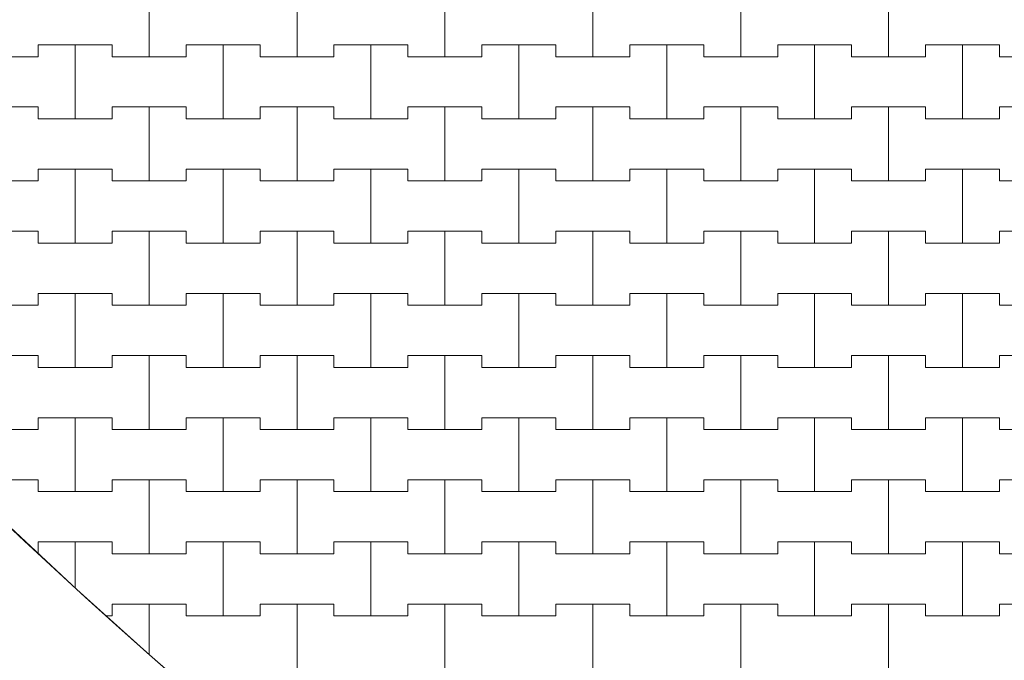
# Model space of a CAD drawing. Header units: millimetres. Extents: x 2826 to 3034, y 1533 to 1590.
# Tile 48 of 248: x 2935.82 to 2937.48, y 1567.7 to 1568.78. Entities that reach past the tile are written whole.
import ezdxf
from ezdxf.enums import TextEntityAlignment as Align

# ---------------------------------------------------------------- set-up
doc = ezdxf.new("R2010")
doc.units = ezdxf.units.MM
doc.layers.add('_Caneta_No__220', color=7, linetype='Continuous', lineweight=15, true_color=0x8a8a8a)
doc.styles.add('ESTILO_GERADO_2', font='arial.ttf')

# ---------------------------------------------------------------- blocks, each defined once
blk = doc.blocks.new('A$Cf44ad3b2')
at = {"layer": '_Caneta_No__220'}
for p, q in [((28.2387, 35.426), (28.2387, 35.551)), ((28.2387, 35.551), (28.2387, 35.426)), ((28.4887, 35.426), (28.4887, 35.551)), ((28.4887, 35.551), (28.4887, 35.426)), ((28.7387, 35.426), (28.7387, 35.551)), ((28.7387, 35.551), (28.7387, 35.426)), ((28.9887, 35.426), (28.9887, 35.551)), ((28.9887, 35.551), (28.9887, 35.426)), ((29.2387, 35.426), (29.2387, 35.551)), ((29.2387, 35.551), (29.2387, 35.426)), ((29.4887, 35.426), (29.4887, 35.551)), ((29.4887, 35.551), (29.4887, 35.426)), ((28.0512, 35.426), (28.0512, 35.446)), ((28.0512, 35.446), (28.0512, 35.426)), ((28.0512, 35.446), (28.1137, 35.446)), ((28.0512, 35.446), (28.1762, 35.446)), ((28.1137, 35.446), (28.1762, 35.446)), ((28.1137, 35.321), (28.1137, 35.446)), ((28.1137, 35.446), (28.1137, 35.321)), ((28.1762, 35.446), (28.1762, 35.426)), ((28.1762, 35.426), (28.1762, 35.446)), ((28.3012, 35.426), (28.3012, 35.446)), ((28.3012, 35.446), (28.3012, 35.426)), ((28.3012, 35.446), (28.3637, 35.446)), ((28.3012, 35.446), (28.4262, 35.446)), ((28.3637, 35.446), (28.4262, 35.446)), ((28.3637, 35.321), (28.3637, 35.446)), ((28.3637, 35.446), (28.3637, 35.321)), ((28.4262, 35.446), (28.4262, 35.426)), ((28.4262, 35.426), (28.4262, 35.446)), ((28.5512, 35.426), (28.5512, 35.446)), ((28.5512, 35.446), (28.5512, 35.426)), ((28.5512, 35.446), (28.6137, 35.446)), ((28.5512, 35.446), (28.6762, 35.446)), ((28.6137, 35.446), (28.6762, 35.446)), ((28.6137, 35.321), (28.6137, 35.446)), ((28.6137, 35.446), (28.6137, 35.321)), ((28.6762, 35.446), (28.6762, 35.426)), ((28.6762, 35.426), (28.6762, 35.446)), ((28.8012, 35.426), (28.8012, 35.446)), ((28.8012, 35.446), (28.8012, 35.426)), ((28.8012, 35.446), (28.8637, 35.446)), ((28.8012, 35.446), (28.9262, 35.446)), ((28.8637, 35.446), (28.9262, 35.446)), ((28.8637, 35.321), (28.8637, 35.446)), ((28.8637, 35.446), (28.8637, 35.321)), ((28.9262, 35.446), (28.9262, 35.426)), ((28.9262, 35.426), (28.9262, 35.446)), ((29.0512, 35.426), (29.0512, 35.446)), ((29.0512, 35.446), (29.0512, 35.426)), ((29.0512, 35.446), (29.1137, 35.446)), ((29.0512, 35.446), (29.1762, 35.446)), ((29.1137, 35.446), (29.1762, 35.446)), ((29.1137, 35.321), (29.1137, 35.446)), ((29.1137, 35.446), (29.1137, 35.321)), ((29.1762, 35.446), (29.1762, 35.426)), ((29.1762, 35.426), (29.1762, 35.446)), ((29.3012, 35.426), (29.3012, 35.446)), ((29.3012, 35.446), (29.3012, 35.426)), ((29.3012, 35.446), (29.3637, 35.446)), ((29.3012, 35.446), (29.4262, 35.446)), ((29.3637, 35.446), (29.4262, 35.446)), ((29.3637, 35.321), (29.3637, 35.446)), ((29.3637, 35.446), (29.3637, 35.321)), ((29.4262, 35.446), (29.4262, 35.426)), ((29.4262, 35.426), (29.4262, 35.446)), ((29.5512, 35.426), (29.5512, 35.446)), ((29.5512, 35.446), (29.5512, 35.426)), ((29.5512, 35.446), (29.6137, 35.446)), ((29.5512, 35.446), (29.6762, 35.446)), ((29.6137, 35.446), (29.6762, 35.446)), ((29.6137, 35.321), (29.6137, 35.446)), ((29.6137, 35.446), (29.6137, 35.321)), ((29.6762, 35.446), (29.6762, 35.426)), ((29.6762, 35.426), (29.6762, 35.446)), ((27.9262, 35.426), (28.0512, 35.426)), ((27.9887, 35.426), (28.0512, 35.426)), ((28.1762, 35.426), (28.2387, 35.426)), ((28.1762, 35.426), (28.3012, 35.426)), ((28.2387, 35.426), (28.3012, 35.426)), ((28.4262, 35.426), (28.4887, 35.426)), ((28.4262, 35.426), (28.5512, 35.426)), ((28.4887, 35.426), (28.5512, 35.426)), ((28.6762, 35.426), (28.7387, 35.426)), ((28.6762, 35.426), (28.8012, 35.426)), ((28.7387, 35.426), (28.8012, 35.426)), ((28.9262, 35.426), (28.9887, 35.426)), ((28.9262, 35.426), (29.0512, 35.426)), ((28.9887, 35.426), (29.0512, 35.426)), ((29.1762, 35.426), (29.2387, 35.426)), ((29.1762, 35.426), (29.3012, 35.426)), ((29.2387, 35.426), (29.3012, 35.426)), ((29.4262, 35.426), (29.4887, 35.426)), ((29.4262, 35.426), (29.5512, 35.426)), ((29.4887, 35.426), (29.5512, 35.426)), ((29.6762, 35.426), (29.7387, 35.426)), ((29.6762, 35.426), (29.8012, 35.426)), ((27.9262, 35.341), (28.0512, 35.341)), ((27.9887, 35.341), (28.0512, 35.341)), ((28.0512, 35.341), (28.0512, 35.321)), ((28.0512, 35.321), (28.0512, 35.341)), ((28.1762, 35.321), (28.1762, 35.341)), ((28.1762, 35.341), (28.1762, 35.321)), ((28.1762, 35.341), (28.2387, 35.341)), ((28.1762, 35.341), (28.3012, 35.341)), ((28.2387, 35.341), (28.3012, 35.341)), ((28.2387, 35.216), (28.2387, 35.341)), ((28.2387, 35.341), (28.2387, 35.216)), ((28.3012, 35.341), (28.3012, 35.321)), ((28.3012, 35.321), (28.3012, 35.341)), ((28.4262, 35.321), (28.4262, 35.341)), ((28.4262, 35.341), (28.4262, 35.321)), ((28.4262, 35.341), (28.4887, 35.341)), ((28.4262, 35.341), (28.5512, 35.341)), ((28.4887, 35.341), (28.5512, 35.341)), ((28.4887, 35.216), (28.4887, 35.341)), ((28.4887, 35.341), (28.4887, 35.216)), ((28.5512, 35.341), (28.5512, 35.321)), ((28.5512, 35.321), (28.5512, 35.341)), ((28.6762, 35.321), (28.6762, 35.341)), ((28.6762, 35.341), (28.6762, 35.321)), ((28.6762, 35.341), (28.7387, 35.341)), ((28.6762, 35.341), (28.8012, 35.341)), ((28.7387, 35.341), (28.8012, 35.341)), ((28.7387, 35.216), (28.7387, 35.341)), ((28.7387, 35.341), (28.7387, 35.216)), ((28.8012, 35.341), (28.8012, 35.321)), ((28.8012, 35.321), (28.8012, 35.341)), ((28.9262, 35.321), (28.9262, 35.341)), ((28.9262, 35.341), (28.9262, 35.321)), ((28.9262, 35.341), (28.9887, 35.341)), ((28.9262, 35.341), (29.0512, 35.341)), ((28.9887, 35.341), (29.0512, 35.341)), ((28.9887, 35.216), (28.9887, 35.341)), ((28.9887, 35.341), (28.9887, 35.216)), ((29.0512, 35.341), (29.0512, 35.321)), ((29.0512, 35.321), (29.0512, 35.341)), ((29.1762, 35.321), (29.1762, 35.341)), ((29.1762, 35.341), (29.1762, 35.321)), ((29.1762, 35.341), (29.2387, 35.341)), ((29.1762, 35.341), (29.3012, 35.341)), ((29.2387, 35.341), (29.3012, 35.341)), ((29.2387, 35.216), (29.2387, 35.341)), ((29.2387, 35.341), (29.2387, 35.216)), ((29.3012, 35.341), (29.3012, 35.321)), ((29.3012, 35.321), (29.3012, 35.341)), ((29.4262, 35.321), (29.4262, 35.341)), ((29.4262, 35.341), (29.4262, 35.321)), ((29.4262, 35.341), (29.4887, 35.341)), ((29.4262, 35.341), (29.5512, 35.341)), ((29.4887, 35.341), (29.5512, 35.341)), ((29.4887, 35.216), (29.4887, 35.341)), ((29.4887, 35.341), (29.4887, 35.216)), ((29.5512, 35.341), (29.5512, 35.321)), ((29.5512, 35.321), (29.5512, 35.341)), ((29.6762, 35.321), (29.6762, 35.341)), ((29.6762, 35.341), (29.6762, 35.321)), ((29.6762, 35.341), (29.7387, 35.341)), ((29.6762, 35.341), (29.8012, 35.341)), ((28.0512, 35.321), (28.1137, 35.321)), ((28.0512, 35.321), (28.1762, 35.321)), ((28.1137, 35.321), (28.1762, 35.321)), ((28.3012, 35.321), (28.3637, 35.321)), ((28.3012, 35.321), (28.4262, 35.321)), ((28.3637, 35.321), (28.4262, 35.321)), ((28.5512, 35.321), (28.6137, 35.321)), ((28.5512, 35.321), (28.6762, 35.321)), ((28.6137, 35.321), (28.6762, 35.321)), ((28.8012, 35.321), (28.8637, 35.321)), ((28.8012, 35.321), (28.9262, 35.321)), ((28.8637, 35.321), (28.9262, 35.321)), ((29.0512, 35.321), (29.1137, 35.321)), ((29.0512, 35.321), (29.1762, 35.321)), ((29.1137, 35.321), (29.1762, 35.321)), ((29.3012, 35.321), (29.3637, 35.321)), ((29.3012, 35.321), (29.4262, 35.321)), ((29.3637, 35.321), (29.4262, 35.321)), ((29.5512, 35.321), (29.6137, 35.321)), ((29.5512, 35.321), (29.6762, 35.321)), ((29.6137, 35.321), (29.6762, 35.321)), ((28.0512, 35.216), (28.0512, 35.236)), ((28.0512, 35.236), (28.0512, 35.216)), ((28.0512, 35.236), (28.1137, 35.236)), ((28.0512, 35.236), (28.1762, 35.236)), ((28.1137, 35.236), (28.1762, 35.236)), ((28.1137, 35.111), (28.1137, 35.236)), ((28.1137, 35.236), (28.1137, 35.111)), ((28.1762, 35.236), (28.1762, 35.216)), ((28.1762, 35.216), (28.1762, 35.236)), ((28.3012, 35.216), (28.3012, 35.236)), ((28.3012, 35.236), (28.3012, 35.216)), ((28.3012, 35.236), (28.3637, 35.236)), ((28.3012, 35.236), (28.4262, 35.236)), ((28.3637, 35.236), (28.4262, 35.236)), ((28.3637, 35.111), (28.3637, 35.236)), ((28.3637, 35.236), (28.3637, 35.111)), ((28.4262, 35.236), (28.4262, 35.216)), ((28.4262, 35.216), (28.4262, 35.236)), ((28.5512, 35.216), (28.5512, 35.236)), ((28.5512, 35.236), (28.5512, 35.216)), ((28.5512, 35.236), (28.6137, 35.236)), ((28.5512, 35.236), (28.6762, 35.236)), ((28.6137, 35.236), (28.6762, 35.236)), ((28.6137, 35.111), (28.6137, 35.236)), ((28.6137, 35.236), (28.6137, 35.111)), ((28.6762, 35.236), (28.6762, 35.216)), ((28.6762, 35.216), (28.6762, 35.236)), ((28.8012, 35.216), (28.8012, 35.236)), ((28.8012, 35.236), (28.8012, 35.216)), ((28.8012, 35.236), (28.8637, 35.236)), ((28.8012, 35.236), (28.9262, 35.236)), ((28.8637, 35.236), (28.9262, 35.236)), ((28.8637, 35.111), (28.8637, 35.236)), ((28.8637, 35.236), (28.8637, 35.111)), ((28.9262, 35.236), (28.9262, 35.216)), ((28.9262, 35.216), (28.9262, 35.236)), ((29.0512, 35.216), (29.0512, 35.236)), ((29.0512, 35.236), (29.0512, 35.216)), ((29.0512, 35.236), (29.1137, 35.236)), ((29.0512, 35.236), (29.1762, 35.236)), ((29.1137, 35.236), (29.1762, 35.236)), ((29.1137, 35.111), (29.1137, 35.236)), ((29.1137, 35.236), (29.1137, 35.111)), ((29.1762, 35.236), (29.1762, 35.216)), ((29.1762, 35.216), (29.1762, 35.236)), ((29.3012, 35.216), (29.3012, 35.236)), ((29.3012, 35.236), (29.3012, 35.216)), ((29.3012, 35.236), (29.3637, 35.236)), ((29.3012, 35.236), (29.4262, 35.236)), ((29.3637, 35.236), (29.4262, 35.236)), ((29.3637, 35.111), (29.3637, 35.236)), ((29.3637, 35.236), (29.3637, 35.111)), ((29.4262, 35.236), (29.4262, 35.216)), ((29.4262, 35.216), (29.4262, 35.236)), ((29.5512, 35.216), (29.5512, 35.236)), ((29.5512, 35.236), (29.5512, 35.216)), ((29.5512, 35.236), (29.6137, 35.236)), ((29.5512, 35.236), (29.6762, 35.236)), ((29.6137, 35.236), (29.6762, 35.236)), ((29.6137, 35.111), (29.6137, 35.236)), ((29.6137, 35.236), (29.6137, 35.111)), ((29.6762, 35.236), (29.6762, 35.216)), ((29.6762, 35.216), (29.6762, 35.236)), ((27.9262, 35.216), (28.0512, 35.216)), ((27.9887, 35.216), (28.0512, 35.216)), ((28.1762, 35.216), (28.2387, 35.216)), ((28.1762, 35.216), (28.3012, 35.216)), ((28.2387, 35.216), (28.3012, 35.216)), ((28.4262, 35.216), (28.4887, 35.216)), ((28.4262, 35.216), (28.5512, 35.216)), ((28.4887, 35.216), (28.5512, 35.216)), ((28.6762, 35.216), (28.7387, 35.216)), ((28.6762, 35.216), (28.8012, 35.216)), ((28.7387, 35.216), (28.8012, 35.216)), ((28.9262, 35.216), (28.9887, 35.216)), ((28.9262, 35.216), (29.0512, 35.216)), ((28.9887, 35.216), (29.0512, 35.216)), ((29.1762, 35.216), (29.2387, 35.216)), ((29.1762, 35.216), (29.3012, 35.216)), ((29.2387, 35.216), (29.3012, 35.216)), ((29.4262, 35.216), (29.4887, 35.216)), ((29.4262, 35.216), (29.5512, 35.216)), ((29.4887, 35.216), (29.5512, 35.216)), ((29.6762, 35.216), (29.7387, 35.216)), ((29.6762, 35.216), (29.8012, 35.216)), ((27.9262, 35.131), (28.0512, 35.131)), ((27.9887, 35.131), (28.0512, 35.131)), ((28.0512, 35.131), (28.0512, 35.111)), ((28.0512, 35.111), (28.0512, 35.131)), ((28.1762, 35.111), (28.1762, 35.131)), ((28.1762, 35.131), (28.1762, 35.111)), ((28.1762, 35.131), (28.2387, 35.131)), ((28.1762, 35.131), (28.3012, 35.131)), ((28.2387, 35.131), (28.3012, 35.131)), ((28.2387, 35.006), (28.2387, 35.131)), ((28.2387, 35.131), (28.2387, 35.006)), ((28.3012, 35.131), (28.3012, 35.111)), ((28.3012, 35.111), (28.3012, 35.131)), ((28.4262, 35.111), (28.4262, 35.131)), ((28.4262, 35.131), (28.4262, 35.111)), ((28.4262, 35.131), (28.4887, 35.131)), ((28.4262, 35.131), (28.5512, 35.131)), ((28.4887, 35.131), (28.5512, 35.131)), ((28.4887, 35.006), (28.4887, 35.131)), ((28.4887, 35.131), (28.4887, 35.006)), ((28.5512, 35.131), (28.5512, 35.111)), ((28.5512, 35.111), (28.5512, 35.131)), ((28.6762, 35.111), (28.6762, 35.131)), ((28.6762, 35.131), (28.6762, 35.111)), ((28.6762, 35.131), (28.7387, 35.131)), ((28.6762, 35.131), (28.8012, 35.131)), ((28.7387, 35.131), (28.8012, 35.131)), ((28.7387, 35.006), (28.7387, 35.131)), ((28.7387, 35.131), (28.7387, 35.006)), ((28.8012, 35.131), (28.8012, 35.111)), ((28.8012, 35.111), (28.8012, 35.131)), ((28.9262, 35.111), (28.9262, 35.131)), ((28.9262, 35.131), (28.9262, 35.111)), ((28.9262, 35.131), (28.9887, 35.131)), ((28.9262, 35.131), (29.0512, 35.131)), ((28.9887, 35.131), (29.0512, 35.131)), ((28.9887, 35.006), (28.9887, 35.131)), ((28.9887, 35.131), (28.9887, 35.006)), ((29.0512, 35.131), (29.0512, 35.111)), ((29.0512, 35.111), (29.0512, 35.131)), ((29.1762, 35.111), (29.1762, 35.131)), ((29.1762, 35.131), (29.1762, 35.111)), ((29.1762, 35.131), (29.2387, 35.131)), ((29.1762, 35.131), (29.3012, 35.131)), ((29.2387, 35.131), (29.3012, 35.131)), ((29.2387, 35.006), (29.2387, 35.131)), ((29.2387, 35.131), (29.2387, 35.006)), ((29.3012, 35.131), (29.3012, 35.111)), ((29.3012, 35.111), (29.3012, 35.131)), ((29.4262, 35.111), (29.4262, 35.131)), ((29.4262, 35.131), (29.4262, 35.111)), ((29.4262, 35.131), (29.4887, 35.131)), ((29.4262, 35.131), (29.5512, 35.131)), ((29.4887, 35.131), (29.5512, 35.131)), ((29.4887, 35.006), (29.4887, 35.131)), ((29.4887, 35.131), (29.4887, 35.006)), ((29.5512, 35.131), (29.5512, 35.111)), ((29.5512, 35.111), (29.5512, 35.131)), ((29.6762, 35.111), (29.6762, 35.131)), ((29.6762, 35.131), (29.6762, 35.111)), ((29.6762, 35.131), (29.7387, 35.131)), ((29.6762, 35.131), (29.8012, 35.131)), ((28.0512, 35.111), (28.1137, 35.111)), ((28.0512, 35.111), (28.1762, 35.111)), ((28.1137, 35.111), (28.1762, 35.111)), ((28.3012, 35.111), (28.3637, 35.111)), ((28.3012, 35.111), (28.4262, 35.111)), ((28.3637, 35.111), (28.4262, 35.111)), ((28.5512, 35.111), (28.6137, 35.111)), ((28.5512, 35.111), (28.6762, 35.111)), ((28.6137, 35.111), (28.6762, 35.111)), ((28.8012, 35.111), (28.8637, 35.111)), ((28.8012, 35.111), (28.9262, 35.111)), ((28.8637, 35.111), (28.9262, 35.111)), ((29.0512, 35.111), (29.1137, 35.111)), ((29.0512, 35.111), (29.1762, 35.111)), ((29.1137, 35.111), (29.1762, 35.111)), ((29.3012, 35.111), (29.3637, 35.111)), ((29.3012, 35.111), (29.4262, 35.111)), ((29.3637, 35.111), (29.4262, 35.111)), ((29.5512, 35.111), (29.6137, 35.111)), ((29.5512, 35.111), (29.6762, 35.111)), ((29.6137, 35.111), (29.6762, 35.111)), ((28.0512, 35.006), (28.0512, 35.026)), ((28.0512, 35.026), (28.0512, 35.006)), ((28.0512, 35.026), (28.1137, 35.026)), ((28.0512, 35.026), (28.1762, 35.026)), ((28.1137, 35.026), (28.1762, 35.026)), ((28.1137, 34.901), (28.1137, 35.026)), ((28.1137, 35.026), (28.1137, 34.901)), ((28.1762, 35.026), (28.1762, 35.006)), ((28.1762, 35.006), (28.1762, 35.026)), ((28.3012, 35.006), (28.3012, 35.026)), ((28.3012, 35.026), (28.3012, 35.006)), ((28.3012, 35.026), (28.3637, 35.026)), ((28.3012, 35.026), (28.4262, 35.026)), ((28.3637, 35.026), (28.4262, 35.026)), ((28.3637, 34.901), (28.3637, 35.026)), ((28.3637, 35.026), (28.3637, 34.901)), ((28.4262, 35.026), (28.4262, 35.006)), ((28.4262, 35.006), (28.4262, 35.026)), ((28.5512, 35.006), (28.5512, 35.026)), ((28.5512, 35.026), (28.5512, 35.006)), ((28.5512, 35.026), (28.6137, 35.026)), ((28.5512, 35.026), (28.6762, 35.026)), ((28.6137, 35.026), (28.6762, 35.026)), ((28.6137, 34.901), (28.6137, 35.026)), ((28.6137, 35.026), (28.6137, 34.901)), ((28.6762, 35.026), (28.6762, 35.006)), ((28.6762, 35.006), (28.6762, 35.026)), ((28.8012, 35.006), (28.8012, 35.026)), ((28.8012, 35.026), (28.8012, 35.006)), ((28.8012, 35.026), (28.8637, 35.026)), ((28.8012, 35.026), (28.9262, 35.026)), ((28.8637, 35.026), (28.9262, 35.026)), ((28.8637, 34.901), (28.8637, 35.026)), ((28.8637, 35.026), (28.8637, 34.901)), ((28.9262, 35.026), (28.9262, 35.006)), ((28.9262, 35.006), (28.9262, 35.026)), ((29.0512, 35.006), (29.0512, 35.026)), ((29.0512, 35.026), (29.0512, 35.006)), ((29.0512, 35.026), (29.1137, 35.026)), ((29.0512, 35.026), (29.1762, 35.026)), ((29.1137, 35.026), (29.1762, 35.026)), ((29.1137, 34.901), (29.1137, 35.026)), ((29.1137, 35.026), (29.1137, 34.901)), ((29.1762, 35.026), (29.1762, 35.006)), ((29.1762, 35.006), (29.1762, 35.026)), ((29.3012, 35.006), (29.3012, 35.026)), ((29.3012, 35.026), (29.3012, 35.006)), ((29.3012, 35.026), (29.3637, 35.026)), ((29.3012, 35.026), (29.4262, 35.026)), ((29.3637, 35.026), (29.4262, 35.026)), ((29.3637, 34.901), (29.3637, 35.026)), ((29.3637, 35.026), (29.3637, 34.901)), ((29.4262, 35.026), (29.4262, 35.006)), ((29.4262, 35.006), (29.4262, 35.026)), ((29.5512, 35.006), (29.5512, 35.026)), ((29.5512, 35.026), (29.5512, 35.006)), ((29.5512, 35.026), (29.6137, 35.026)), ((29.5512, 35.026), (29.6762, 35.026)), ((29.6137, 35.026), (29.6762, 35.026)), ((29.6137, 34.901), (29.6137, 35.026)), ((29.6137, 35.026), (29.6137, 34.901)), ((29.6762, 35.026), (29.6762, 35.006)), ((29.6762, 35.006), (29.6762, 35.026)), ((27.9262, 35.006), (28.0512, 35.006)), ((27.9887, 35.006), (28.0512, 35.006)), ((28.1762, 35.006), (28.2387, 35.006)), ((28.1762, 35.006), (28.3012, 35.006)), ((28.2387, 35.006), (28.3012, 35.006)), ((28.4262, 35.006), (28.4887, 35.006)), ((28.4262, 35.006), (28.5512, 35.006)), ((28.4887, 35.006), (28.5512, 35.006)), ((28.6762, 35.006), (28.7387, 35.006)), ((28.6762, 35.006), (28.8012, 35.006)), ((28.7387, 35.006), (28.8012, 35.006)), ((28.9262, 35.006), (28.9887, 35.006)), ((28.9262, 35.006), (29.0512, 35.006)), ((28.9887, 35.006), (29.0512, 35.006)), ((29.1762, 35.006), (29.2387, 35.006)), ((29.1762, 35.006), (29.3012, 35.006)), ((29.2387, 35.006), (29.3012, 35.006)), ((29.4262, 35.006), (29.4887, 35.006)), ((29.4262, 35.006), (29.5512, 35.006)), ((29.4887, 35.006), (29.5512, 35.006)), ((29.6762, 35.006), (29.7387, 35.006)), ((29.6762, 35.006), (29.8012, 35.006)), ((27.9262, 34.921), (28.0512, 34.921)), ((27.9887, 34.921), (28.0512, 34.921)), ((28.0512, 34.921), (28.0512, 34.901)), ((28.0512, 34.901), (28.0512, 34.921)), ((28.1762, 34.901), (28.1762, 34.921)), ((28.1762, 34.921), (28.1762, 34.901)), ((28.1762, 34.921), (28.2387, 34.921)), ((28.1762, 34.921), (28.3012, 34.921)), ((28.2387, 34.921), (28.3012, 34.921)), ((28.2387, 34.796), (28.2387, 34.921)), ((28.2387, 34.921), (28.2387, 34.796)), ((28.3012, 34.921), (28.3012, 34.901)), ((28.3012, 34.901), (28.3012, 34.921)), ((28.4262, 34.901), (28.4262, 34.921)), ((28.4262, 34.921), (28.4262, 34.901)), ((28.4262, 34.921), (28.4887, 34.921)), ((28.4262, 34.921), (28.5512, 34.921)), ((28.4887, 34.921), (28.5512, 34.921)), ((28.4887, 34.796), (28.4887, 34.921)), ((28.4887, 34.921), (28.4887, 34.796)), ((28.5512, 34.921), (28.5512, 34.901)), ((28.5512, 34.901), (28.5512, 34.921)), ((28.6762, 34.901), (28.6762, 34.921)), ((28.6762, 34.921), (28.6762, 34.901)), ((28.6762, 34.921), (28.7387, 34.921)), ((28.6762, 34.921), (28.8012, 34.921)), ((28.7387, 34.921), (28.8012, 34.921)), ((28.7387, 34.796), (28.7387, 34.921)), ((28.7387, 34.921), (28.7387, 34.796)), ((28.8012, 34.921), (28.8012, 34.901)), ((28.8012, 34.901), (28.8012, 34.921)), ((28.9262, 34.901), (28.9262, 34.921)), ((28.9262, 34.921), (28.9262, 34.901)), ((28.9262, 34.921), (28.9887, 34.921)), ((28.9262, 34.921), (29.0512, 34.921)), ((28.9887, 34.921), (29.0512, 34.921)), ((28.9887, 34.796), (28.9887, 34.921)), ((28.9887, 34.921), (28.9887, 34.796)), ((29.0512, 34.921), (29.0512, 34.901)), ((29.0512, 34.901), (29.0512, 34.921)), ((29.1762, 34.901), (29.1762, 34.921)), ((29.1762, 34.921), (29.1762, 34.901)), ((29.1762, 34.921), (29.2387, 34.921)), ((29.1762, 34.921), (29.3012, 34.921)), ((29.2387, 34.921), (29.3012, 34.921)), ((29.2387, 34.796), (29.2387, 34.921)), ((29.2387, 34.921), (29.2387, 34.796)), ((29.3012, 34.921), (29.3012, 34.901)), ((29.3012, 34.901), (29.3012, 34.921)), ((29.4262, 34.901), (29.4262, 34.921)), ((29.4262, 34.921), (29.4262, 34.901)), ((29.4262, 34.921), (29.4887, 34.921)), ((29.4262, 34.921), (29.5512, 34.921)), ((29.4887, 34.921), (29.5512, 34.921)), ((29.4887, 34.796), (29.4887, 34.921)), ((29.4887, 34.921), (29.4887, 34.796)), ((29.5512, 34.921), (29.5512, 34.901)), ((29.5512, 34.901), (29.5512, 34.921)), ((29.6762, 34.901), (29.6762, 34.921)), ((29.6762, 34.921), (29.6762, 34.901)), ((29.6762, 34.921), (29.7387, 34.921)), ((29.6762, 34.921), (29.8012, 34.921)), ((28.0512, 34.901), (28.1137, 34.901)), ((28.0512, 34.901), (28.1762, 34.901)), ((28.1137, 34.901), (28.1762, 34.901)), ((28.3012, 34.901), (28.3637, 34.901)), ((28.3012, 34.901), (28.4262, 34.901)), ((28.3637, 34.901), (28.4262, 34.901)), ((28.5512, 34.901), (28.6137, 34.901)), ((28.5512, 34.901), (28.6762, 34.901)), ((28.6137, 34.901), (28.6762, 34.901)), ((28.8012, 34.901), (28.8637, 34.901)), ((28.8012, 34.901), (28.9262, 34.901)), ((28.8637, 34.901), (28.9262, 34.901)), ((29.0512, 34.901), (29.1137, 34.901)), ((29.0512, 34.901), (29.1762, 34.901)), ((29.1137, 34.901), (29.1762, 34.901)), ((29.3012, 34.901), (29.3637, 34.901)), ((29.3012, 34.901), (29.4262, 34.901)), ((29.3637, 34.901), (29.4262, 34.901)), ((29.5512, 34.901), (29.6137, 34.901)), ((29.5512, 34.901), (29.6762, 34.901)), ((29.6137, 34.901), (29.6762, 34.901)), ((28.0512, 34.796), (28.0512, 34.816)), ((28.0512, 34.816), (28.0512, 34.796)), ((28.0512, 34.816), (28.1137, 34.816)), ((28.0512, 34.816), (28.1762, 34.816)), ((28.1137, 34.816), (28.1762, 34.816)), ((28.1137, 34.691), (28.1137, 34.816)), ((28.1137, 34.816), (28.1137, 34.691)), ((28.1762, 34.816), (28.1762, 34.796)), ((28.1762, 34.796), (28.1762, 34.816)), ((28.3012, 34.796), (28.3012, 34.816)), ((28.3012, 34.816), (28.3012, 34.796)), ((28.3012, 34.816), (28.3637, 34.816)), ((28.3012, 34.816), (28.4262, 34.816)), ((28.3637, 34.816), (28.4262, 34.816)), ((28.3637, 34.691), (28.3637, 34.816)), ((28.3637, 34.816), (28.3637, 34.691)), ((28.4262, 34.816), (28.4262, 34.796)), ((28.4262, 34.796), (28.4262, 34.816)), ((28.5512, 34.796), (28.5512, 34.816)), ((28.5512, 34.816), (28.5512, 34.796)), ((28.5512, 34.816), (28.6137, 34.816)), ((28.5512, 34.816), (28.6762, 34.816)), ((28.6137, 34.816), (28.6762, 34.816)), ((28.6137, 34.691), (28.6137, 34.816)), ((28.6137, 34.816), (28.6137, 34.691)), ((28.6762, 34.816), (28.6762, 34.796)), ((28.6762, 34.796), (28.6762, 34.816)), ((28.8012, 34.796), (28.8012, 34.816)), ((28.8012, 34.816), (28.8012, 34.796)), ((28.8012, 34.816), (28.8637, 34.816)), ((28.8012, 34.816), (28.9262, 34.816)), ((28.8637, 34.816), (28.9262, 34.816)), ((28.8637, 34.691), (28.8637, 34.816)), ((28.8637, 34.816), (28.8637, 34.691)), ((28.9262, 34.816), (28.9262, 34.796)), ((28.9262, 34.796), (28.9262, 34.816)), ((29.0512, 34.796), (29.0512, 34.816)), ((29.0512, 34.816), (29.0512, 34.796)), ((29.0512, 34.816), (29.1137, 34.816)), ((29.0512, 34.816), (29.1762, 34.816)), ((29.1137, 34.816), (29.1762, 34.816)), ((29.1137, 34.691), (29.1137, 34.816)), ((29.1137, 34.816), (29.1137, 34.691)), ((29.1762, 34.816), (29.1762, 34.796)), ((29.1762, 34.796), (29.1762, 34.816)), ((29.3012, 34.796), (29.3012, 34.816)), ((29.3012, 34.816), (29.3012, 34.796)), ((29.3012, 34.816), (29.3637, 34.816)), ((29.3012, 34.816), (29.4262, 34.816)), ((29.3637, 34.816), (29.4262, 34.816)), ((29.3637, 34.691), (29.3637, 34.816)), ((29.3637, 34.816), (29.3637, 34.691)), ((29.4262, 34.816), (29.4262, 34.796)), ((29.4262, 34.796), (29.4262, 34.816)), ((29.5512, 34.796), (29.5512, 34.816)), ((29.5512, 34.816), (29.5512, 34.796)), ((29.5512, 34.816), (29.6137, 34.816)), ((29.5512, 34.816), (29.6762, 34.816)), ((29.6137, 34.816), (29.6762, 34.816)), ((29.6137, 34.691), (29.6137, 34.816)), ((29.6137, 34.816), (29.6137, 34.691)), ((29.6762, 34.816), (29.6762, 34.796)), ((29.6762, 34.796), (29.6762, 34.816)), ((27.9262, 34.796), (28.0512, 34.796)), ((27.9887, 34.796), (28.0512, 34.796)), ((28.1762, 34.796), (28.2387, 34.796)), ((28.1762, 34.796), (28.3012, 34.796)), ((28.2387, 34.796), (28.3012, 34.796)), ((28.4262, 34.796), (28.4887, 34.796)), ((28.4262, 34.796), (28.5512, 34.796)), ((28.4887, 34.796), (28.5512, 34.796)), ((28.6762, 34.796), (28.7387, 34.796)), ((28.6762, 34.796), (28.8012, 34.796)), ((28.7387, 34.796), (28.8012, 34.796)), ((28.9262, 34.796), (28.9887, 34.796)), ((28.9262, 34.796), (29.0512, 34.796)), ((28.9887, 34.796), (29.0512, 34.796)), ((29.1762, 34.796), (29.2387, 34.796)), ((29.1762, 34.796), (29.3012, 34.796)), ((29.2387, 34.796), (29.3012, 34.796)), ((29.4262, 34.796), (29.4887, 34.796)), ((29.4262, 34.796), (29.5512, 34.796)), ((29.4887, 34.796), (29.5512, 34.796)), ((29.6762, 34.796), (29.7387, 34.796)), ((29.6762, 34.796), (29.8012, 34.796)), ((27.9262, 34.711), (28.0512, 34.711)), ((27.9887, 34.711), (28.0512, 34.711)), ((28.0512, 34.711), (28.0512, 34.691)), ((28.0512, 34.691), (28.0512, 34.711)), ((28.1762, 34.691), (28.1762, 34.711)), ((28.1762, 34.711), (28.1762, 34.691)), ((28.1762, 34.711), (28.2387, 34.711)), ((28.1762, 34.711), (28.3012, 34.711)), ((28.2387, 34.711), (28.3012, 34.711)), ((28.2387, 34.586), (28.2387, 34.711)), ((28.2387, 34.711), (28.2387, 34.586)), ((28.3012, 34.711), (28.3012, 34.691)), ((28.3012, 34.691), (28.3012, 34.711)), ((28.4262, 34.691), (28.4262, 34.711)), ((28.4262, 34.711), (28.4262, 34.691)), ((28.4262, 34.711), (28.4887, 34.711)), ((28.4262, 34.711), (28.5512, 34.711)), ((28.4887, 34.711), (28.5512, 34.711)), ((28.4887, 34.586), (28.4887, 34.711)), ((28.4887, 34.711), (28.4887, 34.586)), ((28.5512, 34.711), (28.5512, 34.691)), ((28.5512, 34.691), (28.5512, 34.711)), ((28.6762, 34.691), (28.6762, 34.711)), ((28.6762, 34.711), (28.6762, 34.691)), ((28.6762, 34.711), (28.7387, 34.711)), ((28.6762, 34.711), (28.8012, 34.711)), ((28.7387, 34.711), (28.8012, 34.711)), ((28.7387, 34.586), (28.7387, 34.711)), ((28.7387, 34.711), (28.7387, 34.586)), ((28.8012, 34.711), (28.8012, 34.691)), ((28.8012, 34.691), (28.8012, 34.711)), ((28.9262, 34.691), (28.9262, 34.711)), ((28.9262, 34.711), (28.9262, 34.691)), ((28.9262, 34.711), (28.9887, 34.711)), ((28.9262, 34.711), (29.0512, 34.711)), ((28.9887, 34.711), (29.0512, 34.711)), ((28.9887, 34.586), (28.9887, 34.711)), ((28.9887, 34.711), (28.9887, 34.586)), ((29.0512, 34.711), (29.0512, 34.691)), ((29.0512, 34.691), (29.0512, 34.711)), ((29.1762, 34.691), (29.1762, 34.711)), ((29.1762, 34.711), (29.1762, 34.691)), ((29.1762, 34.711), (29.2387, 34.711)), ((29.1762, 34.711), (29.3012, 34.711)), ((29.2387, 34.711), (29.3012, 34.711)), ((29.2387, 34.586), (29.2387, 34.711)), ((29.2387, 34.711), (29.2387, 34.586)), ((29.3012, 34.711), (29.3012, 34.691)), ((29.3012, 34.691), (29.3012, 34.711)), ((29.4262, 34.691), (29.4262, 34.711)), ((29.4262, 34.711), (29.4262, 34.691)), ((29.4262, 34.711), (29.4887, 34.711)), ((29.4262, 34.711), (29.5512, 34.711)), ((29.4887, 34.711), (29.5512, 34.711)), ((29.4887, 34.586), (29.4887, 34.711)), ((29.4887, 34.711), (29.4887, 34.586)), ((29.5512, 34.711), (29.5512, 34.691)), ((29.5512, 34.691), (29.5512, 34.711)), ((29.6762, 34.691), (29.6762, 34.711)), ((29.6762, 34.711), (29.6762, 34.691)), ((29.6762, 34.711), (29.7387, 34.711)), ((29.6762, 34.711), (29.8012, 34.711)), ((28.0512, 34.691), (28.1137, 34.691)), ((28.0512, 34.691), (28.1762, 34.691)), ((28.1137, 34.691), (28.1762, 34.691)), ((28.3012, 34.691), (28.3637, 34.691)), ((28.3012, 34.691), (28.4262, 34.691)), ((28.3637, 34.691), (28.4262, 34.691)), ((28.5512, 34.691), (28.6137, 34.691)), ((28.5512, 34.691), (28.6762, 34.691)), ((28.6137, 34.691), (28.6762, 34.691)), ((28.8012, 34.691), (28.8637, 34.691)), ((28.8012, 34.691), (28.9262, 34.691)), ((28.8637, 34.691), (28.9262, 34.691)), ((29.0512, 34.691), (29.1137, 34.691)), ((29.0512, 34.691), (29.1762, 34.691)), ((29.1137, 34.691), (29.1762, 34.691)), ((29.3012, 34.691), (29.3637, 34.691)), ((29.3012, 34.691), (29.4262, 34.691)), ((29.3637, 34.691), (29.4262, 34.691)), ((29.5512, 34.691), (29.6137, 34.691)), ((29.5512, 34.691), (29.6762, 34.691)), ((29.6137, 34.691), (29.6762, 34.691)), ((28.0512, 34.5865), (28.0512, 34.606)), ((28.0512, 34.606), (28.0512, 34.5865)), ((28.0512, 34.606), (28.1137, 34.606)), ((28.0512, 34.606), (28.1762, 34.606)), ((28.1137, 34.606), (28.1762, 34.606)), ((28.1137, 34.5285), (28.1137, 34.606)), ((28.1137, 34.606), (28.1137, 34.5285)), ((28.1762, 34.606), (28.1762, 34.586)), ((28.1762, 34.586), (28.1762, 34.606)), ((28.3012, 34.586), (28.3012, 34.606)), ((28.3012, 34.606), (28.3012, 34.586)), ((28.3012, 34.606), (28.3637, 34.606)), ((28.3012, 34.606), (28.4262, 34.606)), ((28.3637, 34.606), (28.4262, 34.606)), ((28.3637, 34.481), (28.3637, 34.606)), ((28.3637, 34.606), (28.3637, 34.481)), ((28.4262, 34.606), (28.4262, 34.586)), ((28.4262, 34.586), (28.4262, 34.606)), ((28.5512, 34.586), (28.5512, 34.606)), ((28.5512, 34.606), (28.5512, 34.586)), ((28.5512, 34.606), (28.6137, 34.606)), ((28.5512, 34.606), (28.6762, 34.606)), ((28.6137, 34.606), (28.6762, 34.606)), ((28.6137, 34.481), (28.6137, 34.606)), ((28.6137, 34.606), (28.6137, 34.481)), ((28.6762, 34.606), (28.6762, 34.586)), ((28.6762, 34.586), (28.6762, 34.606)), ((28.8012, 34.586), (28.8012, 34.606)), ((28.8012, 34.606), (28.8012, 34.586)), ((28.8012, 34.606), (28.8637, 34.606)), ((28.8012, 34.606), (28.9262, 34.606)), ((28.8637, 34.606), (28.9262, 34.606)), ((28.8637, 34.481), (28.8637, 34.606)), ((28.8637, 34.606), (28.8637, 34.481)), ((28.9262, 34.606), (28.9262, 34.586)), ((28.9262, 34.586), (28.9262, 34.606)), ((29.0512, 34.586), (29.0512, 34.606)), ((29.0512, 34.606), (29.0512, 34.586)), ((29.0512, 34.606), (29.1137, 34.606)), ((29.0512, 34.606), (29.1762, 34.606)), ((29.1137, 34.606), (29.1762, 34.606)), ((29.1137, 34.481), (29.1137, 34.606)), ((29.1137, 34.606), (29.1137, 34.481)), ((29.1762, 34.606), (29.1762, 34.586)), ((29.1762, 34.586), (29.1762, 34.606)), ((29.3012, 34.586), (29.3012, 34.606)), ((29.3012, 34.606), (29.3012, 34.586)), ((29.3012, 34.606), (29.3637, 34.606)), ((29.3012, 34.606), (29.4262, 34.606)), ((29.3637, 34.606), (29.4262, 34.606)), ((29.3637, 34.481), (29.3637, 34.606)), ((29.3637, 34.606), (29.3637, 34.481)), ((29.4262, 34.606), (29.4262, 34.586)), ((29.4262, 34.586), (29.4262, 34.606)), ((29.5512, 34.586), (29.5512, 34.606)), ((29.5512, 34.606), (29.5512, 34.586)), ((29.5512, 34.606), (29.6137, 34.606)), ((29.5512, 34.606), (29.6762, 34.606)), ((29.6137, 34.606), (29.6762, 34.606)), ((29.6137, 34.481), (29.6137, 34.606)), ((29.6137, 34.606), (29.6137, 34.481)), ((29.6762, 34.606), (29.6762, 34.586)), ((29.6762, 34.586), (29.6762, 34.606)), ((28.1762, 34.586), (28.2387, 34.586)), ((28.1762, 34.586), (28.3012, 34.586)), ((28.2387, 34.586), (28.3012, 34.586)), ((28.4262, 34.586), (28.4887, 34.586)), ((28.4262, 34.586), (28.5512, 34.586)), ((28.4887, 34.586), (28.5512, 34.586)), ((28.6762, 34.586), (28.7387, 34.586)), ((28.6762, 34.586), (28.8012, 34.586)), ((28.7387, 34.586), (28.8012, 34.586)), ((28.9262, 34.586), (28.9887, 34.586)), ((28.9262, 34.586), (29.0512, 34.586)), ((28.9887, 34.586), (29.0512, 34.586)), ((29.1762, 34.586), (29.2387, 34.586)), ((29.1762, 34.586), (29.3012, 34.586)), ((29.2387, 34.586), (29.3012, 34.586)), ((29.4262, 34.586), (29.4887, 34.586)), ((29.4262, 34.586), (29.5512, 34.586)), ((29.4887, 34.586), (29.5512, 34.586)), ((29.6762, 34.586), (29.7387, 34.586)), ((29.6762, 34.586), (29.8012, 34.586)), ((28.1762, 34.481), (28.1762, 34.501)), ((28.1762, 34.501), (28.1762, 34.481)), ((28.1762, 34.501), (28.2387, 34.501)), ((28.1762, 34.501), (28.3012, 34.501)), ((28.2387, 34.501), (28.3012, 34.501)), ((28.2387, 34.416), (28.2387, 34.501)), ((28.2387, 34.501), (28.2387, 34.416)), ((28.3012, 34.501), (28.3012, 34.481)), ((28.3012, 34.481), (28.3012, 34.501)), ((28.4262, 34.481), (28.4262, 34.501)), ((28.4262, 34.501), (28.4262, 34.481)), ((28.4262, 34.501), (28.4887, 34.501)), ((28.4262, 34.501), (28.5512, 34.501)), ((28.4887, 34.501), (28.5512, 34.501)), ((28.4887, 34.376), (28.4887, 34.501)), ((28.4887, 34.501), (28.4887, 34.376)), ((28.5512, 34.501), (28.5512, 34.481)), ((28.5512, 34.481), (28.5512, 34.501)), ((28.6762, 34.481), (28.6762, 34.501)), ((28.6762, 34.501), (28.6762, 34.481)), ((28.6762, 34.501), (28.7387, 34.501)), ((28.6762, 34.501), (28.8012, 34.501)), ((28.7387, 34.501), (28.8012, 34.501)), ((28.7387, 34.376), (28.7387, 34.501)), ((28.7387, 34.501), (28.7387, 34.376)), ((28.8012, 34.501), (28.8012, 34.481)), ((28.8012, 34.481), (28.8012, 34.501)), ((28.9262, 34.481), (28.9262, 34.501)), ((28.9262, 34.501), (28.9262, 34.481)), ((28.9262, 34.501), (28.9887, 34.501)), ((28.9262, 34.501), (29.0512, 34.501)), ((28.9887, 34.501), (29.0512, 34.501)), ((28.9887, 34.376), (28.9887, 34.501)), ((28.9887, 34.501), (28.9887, 34.376)), ((29.0512, 34.501), (29.0512, 34.481)), ((29.0512, 34.481), (29.0512, 34.501)), ((29.1762, 34.481), (29.1762, 34.501)), ((29.1762, 34.501), (29.1762, 34.481)), ((29.1762, 34.501), (29.2387, 34.501)), ((29.1762, 34.501), (29.3012, 34.501)), ((29.2387, 34.501), (29.3012, 34.501)), ((29.2387, 34.376), (29.2387, 34.501)), ((29.2387, 34.501), (29.2387, 34.376)), ((29.3012, 34.501), (29.3012, 34.481)), ((29.3012, 34.481), (29.3012, 34.501)), ((29.4262, 34.481), (29.4262, 34.501)), ((29.4262, 34.501), (29.4262, 34.481)), ((29.4262, 34.501), (29.4887, 34.501)), ((29.4262, 34.501), (29.5512, 34.501)), ((29.4887, 34.501), (29.5512, 34.501)), ((29.4887, 34.376), (29.4887, 34.501)), ((29.4887, 34.501), (29.4887, 34.376)), ((29.5512, 34.501), (29.5512, 34.481)), ((29.5512, 34.481), (29.5512, 34.501)), ((29.6762, 34.481), (29.6762, 34.501)), ((29.6762, 34.501), (29.6762, 34.481)), ((29.6762, 34.501), (29.7387, 34.501)), ((29.6762, 34.501), (29.8012, 34.501)), ((28.1663, 34.481), (28.1762, 34.481)), ((28.1663, 34.481), (28.1762, 34.481)), ((28.3012, 34.481), (28.3637, 34.481)), ((28.3012, 34.481), (28.4262, 34.481)), ((28.3637, 34.481), (28.4262, 34.481)), ((28.5512, 34.481), (28.6137, 34.481)), ((28.5512, 34.481), (28.6762, 34.481)), ((28.6137, 34.481), (28.6762, 34.481)), ((28.8012, 34.481), (28.8637, 34.481)), ((28.8012, 34.481), (28.9262, 34.481)), ((28.8637, 34.481), (28.9262, 34.481)), ((29.0512, 34.481), (29.1137, 34.481)), ((29.0512, 34.481), (29.1762, 34.481)), ((29.1137, 34.481), (29.1762, 34.481)), ((29.3012, 34.481), (29.3637, 34.481)), ((29.3012, 34.481), (29.4262, 34.481)), ((29.3637, 34.481), (29.4262, 34.481)), ((29.5512, 34.481), (29.6137, 34.481)), ((29.5512, 34.481), (29.6762, 34.481)), ((29.6137, 34.481), (29.6762, 34.481))]:
    blk.add_line(p, q, dxfattribs=at)
blk.add_lwpolyline([(29.7617, 33.2824), (29.623, 33.3698), (29.4376, 33.491), (29.2446, 33.6229), (29.0594, 33.7552), (28.9547, 33.8325), (28.6705, 34.0523), (28.4874, 34.202), (28.36, 34.31), (28.2351, 34.4191), (28.1165, 34.5259), (27.9771, 34.6553)], dxfattribs=at)
blk.add_arc((35.6186, 42.742), 11.126, 203.4652, 249.77702, dxfattribs=at)
at = {"layer": '_Caneta_No__220', "style": 'ESTILO_GERADO_2'}
for p in [(50.2713, 22.5674), (50.8713, 22.5674)]:
    blk.add_attdef('txt', text='', height=0.12, dxfattribs=at).set_placement(p, align=Align.MIDDLE_CENTER)
blk.add_attdef('txt', text='', height=0.12, rotation=90, dxfattribs=at).set_placement((17.1363, 18.425), align=Align.MIDDLE_CENTER)

msp = doc.modelspace()

# ---------------------------------------------------------------- block references
msp.add_blockref('A$Cf44ad3b2', (2907.7964, 1533.293))

doc.saveas('drawing.dxf')
